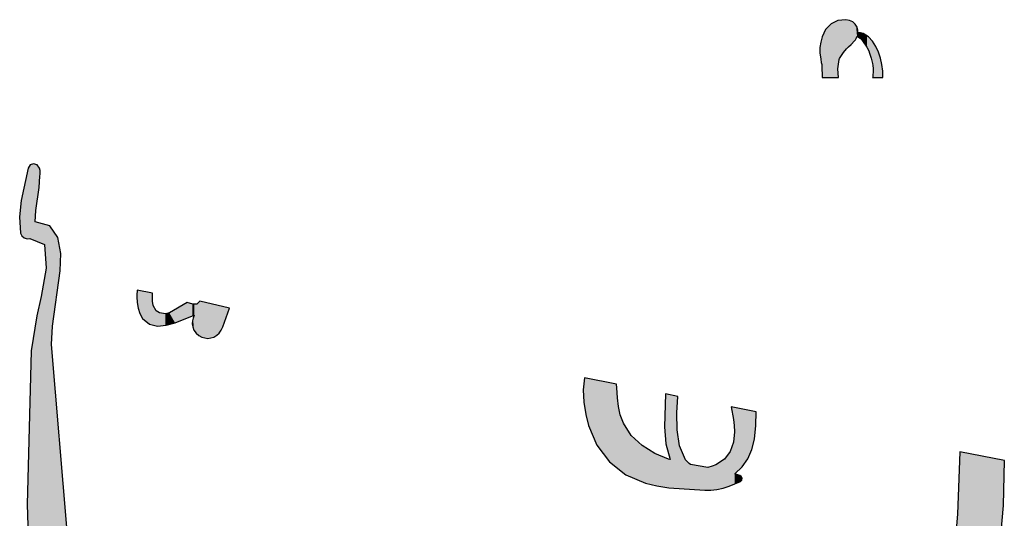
# Model space of a CAD drawing. Extents: x 1.9 to 28.2, y -198.3 to -105.4.
# Tile 12 of 19: x 12.4 to 22.4, y -141 to -135.9. Entities that reach past the tile are written whole.
import ezdxf

# ---------------------------------------------------------------- set-up
doc = ezdxf.new("R2010")
doc.units = 0
doc.layers.add('LAYER_3', color=7, linetype='CONTINUOUS')

# ---------------------------------------------------------------- blocks, each defined once
blk = doc.blocks.new('*U16')
at = {"layer": 'LAYER_3', "color": 112}
for points in [[(12.485, -138.163), (12.465, -137.446), (12.485, -137.415)], [(12.486, -138.163), (12.485, -137.415), (12.486, -137.413)], [(12.485, -138.163), (12.485, -137.415), (12.486, -138.163)], [(12.497, -138.168), (12.486, -137.413), (12.497, -137.41)], [(12.486, -138.163), (12.486, -137.413), (12.497, -138.168)], [(12.522, -138.178), (12.497, -137.41), (12.522, -137.403)], [(12.497, -138.168), (12.497, -137.41), (12.522, -138.178)], [(12.522, -138.178), (12.522, -137.403), (12.539, -138.185)], [(12.539, -138.185), (12.522, -137.403), (12.539, -137.408)], [(12.539, -137.995), (12.539, -137.408), (12.545, -137.877)], [(12.545, -137.877), (12.539, -137.408), (12.545, -137.41)], [(12.545, -137.877), (12.545, -137.41), (12.553, -137.824)], [(12.553, -137.824), (12.545, -137.41), (12.553, -137.413)], [(12.553, -137.824), (12.553, -137.413), (12.558, -137.786)], [(12.558, -137.786), (12.553, -137.413), (12.558, -137.415)], [(12.558, -137.786), (12.558, -137.415), (12.559, -137.784)], [(12.559, -137.784), (12.558, -137.415), (12.559, -137.415)], [(12.559, -137.784), (12.559, -137.415), (12.578, -137.645)], [(12.578, -137.645), (12.559, -137.415), (12.578, -137.442)], [(12.455, -138.165), (12.425, -137.639), (12.455, -137.493)], [(12.457, -138.164), (12.455, -137.493), (12.457, -137.482)], [(12.455, -138.165), (12.455, -137.493), (12.457, -138.164)], [(12.465, -138.164), (12.457, -137.482), (12.465, -137.446)], [(12.457, -138.164), (12.457, -137.482), (12.465, -138.164)], [(12.465, -138.164), (12.465, -137.446), (12.485, -138.163)], [(12.578, -137.645), (12.578, -137.442), (12.581, -137.588)], [(12.581, -137.588), (12.578, -137.442), (12.581, -137.446)], [(12.581, -137.588), (12.581, -137.446), (12.585, -137.529)], [(12.585, -137.529), (12.581, -137.446), (12.585, -137.46)], [(12.585, -137.529), (12.585, -137.46), (12.587, -137.515)], [(12.587, -137.515), (12.585, -137.46), (12.587, -137.47)], [(12.587, -137.515), (12.587, -137.47), (12.588, -137.51)], [(12.588, -137.51), (12.587, -137.47), (12.588, -137.479)], [(12.588, -137.51), (12.588, -137.479), (12.588, -137.505)], [(12.588, -137.505), (12.588, -137.479), (12.588, -137.482)], [(12.588, -137.505), (12.588, -137.482), (12.589, -137.49)], [(12.425, -138.155), (12.401, -137.757), (12.425, -137.639)], [(12.425, -138.155), (12.425, -137.639), (12.455, -138.165)], [(12.397, -138.127), (12.388, -137.862), (12.397, -137.775)], [(12.401, -138.135), (12.397, -137.775), (12.401, -137.757)], [(12.397, -138.127), (12.397, -137.775), (12.401, -138.135)], [(12.401, -138.135), (12.401, -137.757), (12.425, -138.155)], [(12.388, -138.108), (12.38, -137.942), (12.388, -137.862)], [(12.388, -138.108), (12.388, -137.862), (12.397, -138.127)], [(12.539, -138.185), (12.539, -137.995), (12.545, -138.188)], [(12.545, -138.188), (12.539, -137.995), (12.545, -137.996)], [(12.545, -138.188), (12.545, -137.996), (12.553, -138.191)], [(12.553, -138.191), (12.545, -137.996), (12.553, -137.998)], [(12.553, -138.191), (12.553, -137.998), (12.558, -138.193)], [(12.558, -138.193), (12.553, -137.998), (12.558, -138)], [(12.558, -138.193), (12.558, -138), (12.559, -138.194)], [(12.559, -138.194), (12.558, -138), (12.559, -138)], [(12.559, -138.194), (12.559, -138), (12.578, -138.202)], [(12.578, -138.202), (12.559, -138), (12.578, -138.005)], [(12.578, -138.202), (12.578, -138.005), (12.581, -138.203)], [(12.581, -138.203), (12.578, -138.005), (12.581, -138.006)], [(12.581, -138.203), (12.581, -138.006), (12.585, -138.204)], [(12.585, -138.204), (12.581, -138.006), (12.585, -138.007)], [(12.585, -138.204), (12.585, -138.007), (12.587, -138.205)], [(12.587, -138.205), (12.585, -138.007), (12.587, -138.007)], [(12.587, -138.205), (12.587, -138.007), (12.588, -138.206)], [(12.588, -138.206), (12.587, -138.007), (12.588, -138.008)], [(12.588, -138.206), (12.588, -138.008), (12.588, -138.206)], [(12.588, -138.206), (12.588, -138.008), (12.588, -138.008)], [(12.588, -138.206), (12.588, -138.008), (12.589, -138.206)], [(12.589, -138.206), (12.588, -138.008), (12.589, -138.008)], [(12.589, -138.206), (12.589, -138.008), (12.6, -138.211)], [(12.6, -138.211), (12.589, -138.008), (12.6, -138.011)], [(12.6, -138.211), (12.6, -138.011), (12.632, -138.224)], [(12.632, -138.224), (12.6, -138.011), (12.632, -138.019)], [(12.632, -138.224), (12.632, -138.019), (12.648, -138.465)], [(12.648, -138.465), (12.632, -138.019), (12.648, -138.024)], [(12.648, -144.243), (12.648, -138.024), (12.657, -144.251)], [(12.657, -144.251), (12.648, -138.024), (12.657, -138.026)], [(12.657, -144.251), (12.657, -138.026), (12.687, -144.259)], [(12.687, -144.259), (12.657, -138.026), (12.687, -138.034)], [(12.687, -144.259), (12.687, -138.034), (12.705, -144.264)], [(12.705, -144.264), (12.687, -138.034), (12.705, -138.061)], [(12.705, -139.242), (12.705, -138.061), (12.714, -139.055)], [(12.714, -139.055), (12.705, -138.061), (12.714, -138.074)], [(12.714, -139.055), (12.714, -138.074), (12.75, -138.798)], [(12.75, -138.798), (12.714, -138.074), (12.75, -138.126)], [(12.75, -138.798), (12.75, -138.126), (12.768, -138.67)], [(12.768, -138.67), (12.75, -138.126), (12.768, -138.152)], [(12.768, -138.67), (12.768, -138.152), (12.793, -138.491)], [(12.793, -138.491), (12.768, -138.152), (12.793, -138.287)], [(12.793, -138.491), (12.793, -138.287), (12.799, -138.315)], [(12.648, -144.243), (12.632, -138.562), (12.648, -138.465)], [(12.632, -144.228), (12.6, -138.752), (12.632, -138.562)], [(12.632, -144.228), (12.632, -138.562), (12.648, -144.243)], [(12.585, -144.175), (12.581, -138.83), (12.585, -138.816)], [(12.587, -144.183), (12.585, -138.816), (12.587, -138.807)], [(12.585, -144.175), (12.585, -138.816), (12.587, -144.183)], [(12.588, -144.186), (12.587, -138.807), (12.588, -138.804)], [(12.587, -144.183), (12.587, -138.807), (12.588, -144.186)], [(12.589, -144.187), (12.588, -138.803), (12.589, -138.8)], [(12.588, -144.187), (12.588, -138.804), (12.588, -138.803)], [(12.588, -144.187), (12.588, -138.803), (12.589, -144.187)], [(12.588, -144.186), (12.588, -138.804), (12.588, -144.187)], [(12.6, -144.198), (12.589, -138.8), (12.6, -138.752)], [(12.589, -144.187), (12.589, -138.8), (12.6, -144.198)], [(12.6, -144.198), (12.6, -138.752), (12.632, -144.228)], [(12.578, -144.154), (12.559, -138.925), (12.578, -138.842)], [(12.581, -144.164), (12.578, -138.842), (12.581, -138.83)], [(12.578, -144.154), (12.578, -138.842), (12.581, -144.164)], [(12.581, -144.164), (12.581, -138.83), (12.585, -144.175)], [(12.545, -143.661), (12.539, -139.04), (12.545, -138.998)], [(12.553, -143.901), (12.545, -138.998), (12.553, -138.95)], [(12.545, -143.661), (12.545, -138.998), (12.553, -143.901)], [(12.558, -144.071), (12.553, -138.95), (12.558, -138.927)], [(12.553, -143.901), (12.553, -138.95), (12.558, -144.071)], [(12.559, -144.084), (12.558, -138.927), (12.559, -138.925)], [(12.558, -144.071), (12.558, -138.927), (12.559, -144.084)], [(12.559, -144.084), (12.559, -138.925), (12.578, -144.154)], [(12.539, -143.456), (12.522, -139.148), (12.539, -139.04)], [(12.539, -143.456), (12.539, -139.04), (12.545, -143.661)], [(12.522, -142.918), (12.497, -139.306), (12.522, -139.148)], [(12.522, -142.918), (12.522, -139.148), (12.539, -143.456)], [(12.497, -142.137), (12.486, -139.742), (12.497, -139.306)], [(12.497, -142.137), (12.497, -139.306), (12.522, -142.918)], [(12.705, -144.264), (12.705, -139.242), (12.714, -144.266)], [(12.714, -144.266), (12.705, -139.242), (12.714, -139.346)], [(12.714, -144.266), (12.714, -139.346), (12.75, -144.275)], [(12.75, -144.275), (12.714, -139.346), (12.75, -139.777)], [(12.485, -141.743), (12.465, -140.579), (12.485, -139.791)], [(12.486, -141.783), (12.485, -139.791), (12.486, -139.742)], [(12.485, -141.743), (12.485, -139.791), (12.486, -141.783)], [(12.486, -141.783), (12.486, -139.742), (12.497, -142.137)], [(12.75, -144.275), (12.75, -139.777), (12.768, -144.271)], [(12.768, -144.271), (12.75, -139.777), (12.768, -139.991)], [(12.768, -144.271), (12.768, -139.991), (12.793, -144.266)], [(12.793, -144.266), (12.768, -139.991), (12.793, -140.292)], [(12.793, -144.266), (12.793, -140.292), (12.799, -144.265)], [(12.799, -144.265), (12.793, -140.292), (12.799, -140.356)], [(12.799, -144.265), (12.799, -140.356), (12.802, -144.264)], [(12.802, -144.264), (12.799, -140.356), (12.802, -140.401)], [(12.802, -144.264), (12.802, -140.401), (12.805, -144.264)], [(12.805, -144.264), (12.802, -140.401), (12.805, -140.433)], [(21.944, -142.004), (21.92, -140.967), (21.944, -140.333)], [(21.944, -142.004), (21.944, -140.333), (22.126, -141.858)], [(22.126, -141.858), (21.944, -140.333), (22.126, -140.369)], [(22.126, -141.858), (22.126, -140.369), (22.267, -141.63)], [(22.267, -141.63), (22.126, -140.369), (22.267, -140.396)], [(22.267, -141.63), (22.267, -140.396), (22.346, -141.336)], [(22.346, -141.336), (22.267, -140.396), (22.346, -140.412)], [(22.346, -141.336), (22.346, -140.412), (22.389, -140.88)], [(22.389, -140.88), (22.346, -140.412), (22.389, -140.42)], [(22.389, -140.88), (22.389, -140.42), (22.397, -140.422)], [(12.805, -144.264), (12.805, -140.433), (12.815, -144.262)], [(12.815, -144.262), (12.805, -140.433), (12.815, -140.553)], [(12.465, -141.103), (12.457, -140.868), (12.465, -140.579)], [(12.465, -141.103), (12.465, -140.579), (12.485, -141.743)], [(12.815, -144.262), (12.815, -140.553), (12.831, -144.259)], [(12.831, -144.259), (12.815, -140.553), (12.831, -140.736)], [(12.831, -144.259), (12.831, -140.736), (12.849, -144.255)], [(12.849, -144.255), (12.831, -140.736), (12.849, -140.96)], [(12.849, -144.527), (12.849, -140.96), (12.858, -144.553)], [(12.858, -144.553), (12.849, -140.96), (12.858, -141.068)], [(21.918, -142.026), (21.906, -141.128), (21.918, -140.992)], [(21.92, -142.024), (21.918, -140.992), (21.92, -140.967)], [(21.918, -142.026), (21.918, -140.992), (21.92, -142.024)], [(21.92, -142.024), (21.92, -140.967), (21.944, -142.004)], [(12.858, -144.553), (12.858, -141.068), (12.986, -144.696)], [(12.986, -144.696), (12.858, -141.068), (12.986, -142.593)], [(21.906, -142.031), (21.881, -141.304), (21.906, -141.128)], [(21.906, -142.031), (21.906, -141.128), (21.918, -142.026)], [(21.881, -142.041), (21.827, -141.467), (21.881, -141.304)], [(21.881, -142.041), (21.881, -141.304), (21.906, -142.031)], [(15.429, -146.066), (15.372, -141.562), (15.429, -141.509)], [(15.429, -146.066), (15.429, -141.509), (15.436, -146.065)], [(15.436, -146.065), (15.429, -141.509), (15.436, -141.509)], [(15.505, -146.032), (15.436, -141.509), (15.505, -141.5)], [(15.436, -146.065), (15.436, -141.509), (15.505, -146.032)], [(15.559, -145.99), (15.505, -141.5), (15.559, -141.494)], [(15.505, -146.032), (15.505, -141.5), (15.559, -145.99)], [(15.559, -145.99), (15.559, -141.494), (15.562, -145.987)], [(15.562, -145.987), (15.559, -141.494), (15.562, -141.498)], [(15.562, -145.987), (15.562, -141.498), (15.608, -145.932)], [(15.608, -145.932), (15.562, -141.498), (15.608, -141.54)], [(21.827, -142.063), (21.724, -141.59), (21.827, -141.467)], [(21.827, -142.063), (21.827, -141.467), (21.881, -142.041)], [(15.322, -142.01), (15.312, -141.673), (15.322, -141.622)], [(15.326, -142.045), (15.322, -141.622), (15.326, -141.605)], [(15.322, -142.01), (15.322, -141.622), (15.326, -142.045)], [(15.346, -142.256), (15.326, -141.605), (15.346, -141.586)], [(15.326, -142.045), (15.326, -141.605), (15.346, -142.256)], [(15.352, -144.761), (15.346, -141.586), (15.352, -141.581)], [(15.346, -144.648), (15.346, -141.586), (15.352, -144.761)], [(15.363, -144.968), (15.352, -141.581), (15.363, -141.571)], [(15.352, -144.761), (15.352, -141.581), (15.363, -144.968)], [(15.372, -145.14), (15.363, -141.571), (15.372, -141.562)], [(15.363, -144.968), (15.363, -141.571), (15.372, -145.14)], [(15.372, -146.078), (15.372, -141.562), (15.429, -146.066)], [(15.608, -145.932), (15.608, -141.54), (15.64, -145.95)], [(15.64, -145.95), (15.608, -141.54), (15.64, -141.569)], [(15.64, -145.95), (15.64, -141.569), (15.665, -145.957)], [(15.665, -145.957), (15.64, -141.569), (15.665, -141.593)], [(15.665, -145.957), (15.665, -141.593), (15.674, -145.959)], [(15.674, -145.959), (15.665, -141.593), (15.674, -141.624)], [(15.674, -145.959), (15.674, -141.624), (15.71, -145.956)], [(15.71, -145.956), (15.674, -141.624), (15.71, -141.748)], [(21.724, -142.105), (21.637, -141.636), (21.724, -141.59)], [(21.724, -142.105), (21.724, -141.59), (21.827, -142.063)], [(15.312, -141.904), (15.297, -141.748), (15.312, -141.673)], [(15.312, -141.904), (15.312, -141.673), (15.322, -142.01)], [(21.464, -142.192), (21.188, -141.766), (21.464, -141.697)], [(21.602, -142.151), (21.464, -141.697), (21.602, -141.654)], [(21.464, -142.192), (21.464, -141.697), (21.602, -142.151)], [(21.637, -142.141), (21.602, -141.654), (21.637, -141.636)], [(21.602, -142.151), (21.602, -141.654), (21.637, -142.141)], [(21.637, -142.141), (21.637, -141.636), (21.724, -142.105)], [(15.71, -145.956), (15.71, -141.748), (15.717, -145.952)], [(15.717, -145.952), (15.71, -141.748), (15.717, -141.771)], [(15.717, -145.63), (15.717, -141.771), (15.744, -145.469)], [(15.744, -145.469), (15.717, -141.771), (15.744, -141.865)], [(21.022, -142.338), (21.003, -141.831), (21.022, -141.824)], [(21.172, -142.277), (21.022, -141.824), (21.172, -141.771)], [(21.022, -142.338), (21.022, -141.824), (21.172, -142.277)], [(21.188, -142.273), (21.172, -141.771), (21.188, -141.766)], [(21.172, -142.277), (21.172, -141.771), (21.188, -142.273)], [(21.188, -142.273), (21.188, -141.766), (21.464, -142.192)], [(15.744, -145.469), (15.744, -141.865), (15.745, -145.45)], [(15.745, -145.45), (15.744, -141.865), (15.745, -141.87)], [(15.745, -145.45), (15.745, -141.87), (15.754, -145.345)], [(15.754, -145.345), (15.745, -141.87), (15.754, -141.902)], [(15.754, -143.673), (15.754, -141.902), (15.782, -143.288)], [(15.782, -143.288), (15.754, -141.902), (15.782, -141.998)], [(20.823, -142.443), (20.66, -141.995), (20.823, -141.908)], [(21.003, -142.348), (20.823, -141.908), (21.003, -141.831)], [(20.823, -142.443), (20.823, -141.908), (21.003, -142.348)], [(21.003, -142.348), (21.003, -141.831), (21.022, -142.338)], [(15.782, -143.288), (15.782, -141.998), (15.809, -142.924)], [(15.809, -142.924), (15.782, -141.998), (15.809, -142.09)], [(20.66, -142.529), (20.477, -142.091), (20.66, -141.995)], [(20.66, -142.529), (20.66, -141.995), (20.823, -142.443)], [(15.809, -142.924), (15.809, -142.09), (15.831, -142.619)], [(20.477, -142.651), (20.14, -142.298), (20.477, -142.091)], [(20.477, -142.651), (20.477, -142.091), (20.66, -142.529)], [(15.346, -144.648), (15.326, -143.307), (15.346, -142.256)], [(20.14, -142.874), (19.981, -142.408), (20.14, -142.298)], [(20.14, -142.874), (20.14, -142.298), (20.477, -142.651)], [(19.981, -142.979), (19.811, -142.525), (19.981, -142.408)], [(19.981, -142.979), (19.981, -142.408), (20.14, -142.874)], [(19.811, -143.115), (19.664, -142.641), (19.811, -142.525)], [(19.811, -143.115), (19.811, -142.525), (19.981, -142.979)], [(12.986, -144.696), (12.986, -142.593), (12.99, -144.698)], [(12.99, -144.698), (12.986, -142.593), (12.99, -142.636)], [(12.99, -143.82), (12.99, -142.636), (13.019, -143.433)], [(13.019, -143.433), (12.99, -142.636), (13.019, -142.984)], [(19.664, -143.232), (19.499, -142.772), (19.664, -142.641)], [(19.664, -143.232), (19.664, -142.641), (19.811, -143.115)], [(19.499, -143.391), (19.245, -143.009), (19.499, -142.772)], [(19.499, -143.391), (19.499, -142.772), (19.664, -143.232)], [(13.019, -143.433), (13.019, -142.984), (13.024, -143.041)], [(19.245, -143.635), (19.21, -143.041), (19.245, -143.009)], [(19.245, -143.635), (19.245, -143.009), (19.499, -143.391)], [(19.21, -143.664), (18.717, -143.605), (19.21, -143.041)], [(19.21, -143.664), (19.21, -143.041), (19.245, -143.635)], [(15.326, -144.267), (15.322, -143.482), (15.326, -143.307)], [(15.326, -144.267), (15.326, -143.307), (15.346, -144.648)], [(15.322, -144.203), (15.312, -144.012), (15.322, -143.482)], [(15.322, -144.203), (15.322, -143.482), (15.326, -144.267)], [(18.717, -144.074), (18.587, -143.752), (18.717, -143.605)], [(18.717, -144.074), (18.717, -143.605), (19.21, -143.664)], [(15.754, -145.345), (15.754, -143.673), (15.782, -145.021)], [(12.99, -144.698), (12.99, -143.82), (13.019, -144.72)], [(13.019, -144.72), (12.99, -143.82), (13.019, -143.831)], [(13.019, -144.72), (13.019, -143.831), (13.024, -144.724)], [(13.024, -144.724), (13.019, -143.831), (13.024, -143.833)], [(18.581, -144.164), (18.466, -143.877), (18.581, -143.759)], [(18.587, -144.16), (18.581, -143.759), (18.587, -143.752)], [(18.581, -144.164), (18.581, -143.759), (18.587, -144.16)], [(18.587, -144.16), (18.587, -143.752), (18.717, -144.074)], [(13.024, -144.724), (13.024, -143.833), (13.087, -144.772)], [(13.087, -144.772), (13.024, -143.833), (13.087, -143.858)], [(13.087, -144.772), (13.087, -143.858), (13.144, -144.815)], [(13.144, -144.815), (13.087, -143.858), (13.144, -143.91)], [(13.144, -144.815), (13.144, -143.91), (13.167, -144.831)], [(13.167, -144.831), (13.144, -143.91), (13.167, -143.931)], [(13.167, -144.831), (13.167, -143.931), (13.226, -144.869)], [(13.226, -144.869), (13.167, -143.931), (13.226, -144.04)], [(18.46, -144.22), (18.348, -143.96), (18.46, -143.881)], [(18.466, -144.218), (18.46, -143.881), (18.466, -143.877)], [(18.46, -144.22), (18.46, -143.881), (18.466, -144.218)], [(18.466, -144.218), (18.466, -143.877), (18.581, -144.164)], [(18.327, -144.244), (18.104, -144.039), (18.327, -143.974)], [(18.348, -144.243), (18.327, -143.974), (18.348, -143.96)], [(18.327, -144.244), (18.327, -143.974), (18.348, -144.243)], [(18.348, -144.243), (18.348, -143.96), (18.46, -144.22)], [(13.226, -144.869), (13.226, -144.04), (13.237, -144.877)], [(13.237, -144.877), (13.226, -144.04), (13.237, -144.087)], [(13.237, -144.382), (13.237, -144.087), (13.245, -144.354)], [(13.245, -144.354), (13.237, -144.087), (13.245, -144.119)], [(13.245, -144.354), (13.245, -144.119), (13.252, -144.329)], [(13.252, -144.329), (13.245, -144.119), (13.252, -144.149)], [(17.823, -144.381), (17.767, -144.157), (17.823, -144.121)], [(17.934, -144.314), (17.823, -144.121), (17.934, -144.089)], [(17.823, -144.381), (17.823, -144.121), (17.934, -144.314)], [(18.104, -144.26), (17.934, -144.089), (18.104, -144.039)], [(17.934, -144.314), (17.934, -144.089), (18.104, -144.26)], [(18.104, -144.26), (18.104, -144.039), (18.327, -144.244)], [(13.252, -144.329), (13.252, -144.149), (13.26, -144.275)], [(13.26, -144.275), (13.252, -144.149), (13.26, -144.183)], [(13.26, -144.275), (13.26, -144.183), (13.262, -144.225)], [(17.767, -144.415), (17.513, -144.319), (17.767, -144.157)], [(17.767, -144.415), (17.767, -144.157), (17.823, -144.381)], [(12.815, -144.428), (12.805, -144.349), (12.815, -144.314)], [(12.831, -144.472), (12.815, -144.314), (12.831, -144.284)], [(12.815, -144.428), (12.815, -144.314), (12.831, -144.472)], [(12.849, -144.527), (12.831, -144.284), (12.849, -144.255)], [(12.831, -144.472), (12.831, -144.284), (12.849, -144.527)], [(17.513, -144.606), (17.218, -144.554), (17.513, -144.319)], [(17.513, -144.606), (17.513, -144.319), (17.767, -144.415)], [(12.805, -144.398), (12.802, -144.39), (12.805, -144.349)], [(12.805, -144.398), (12.805, -144.349), (12.815, -144.428)], [(13.237, -144.877), (13.237, -144.382), (13.245, -144.882)], [(13.245, -144.882), (13.237, -144.382), (13.245, -144.39)], [(13.245, -144.882), (13.245, -144.39), (13.252, -144.886)], [(13.252, -144.886), (13.245, -144.39), (13.252, -144.395)], [(13.252, -144.886), (13.252, -144.395), (13.26, -144.891)], [(13.26, -144.891), (13.252, -144.395), (13.26, -144.402)], [(13.26, -144.891), (13.26, -144.402), (13.262, -144.893)], [(13.262, -144.893), (13.26, -144.402), (13.262, -144.403)], [(13.262, -144.893), (13.262, -144.403), (13.269, -144.897)], [(13.269, -144.897), (13.262, -144.403), (13.269, -144.408)], [(13.269, -144.897), (13.269, -144.408), (13.337, -144.942)], [(13.337, -144.942), (13.269, -144.408), (13.337, -144.472)], [(13.337, -144.942), (13.337, -144.472), (13.817, -145.256)], [(13.817, -145.256), (13.337, -144.472), (13.817, -144.791)], [(17.218, -144.828), (16.923, -144.763), (17.218, -144.554)], [(17.218, -144.828), (17.218, -144.554), (17.513, -144.606)], [(13.817, -145.256), (13.817, -144.791), (14.137, -145.519)], [(14.137, -145.519), (13.817, -144.791), (14.137, -145.004)], [(16.923, -145.051), (16.608, -144.961), (16.923, -144.763)], [(16.923, -145.051), (16.923, -144.763), (17.218, -144.828)], [(14.137, -145.519), (14.137, -145.004), (14.463, -145.757)], [(14.463, -145.757), (14.137, -145.004), (14.463, -145.22)], [(16.608, -145.288), (15.831, -145.544), (16.608, -144.961)], [(16.608, -145.288), (16.608, -144.961), (16.923, -145.051)], [(14.463, -145.757), (14.463, -145.22), (14.541, -145.804)], [(14.541, -145.804), (14.463, -145.22), (14.541, -145.272)], [(15.372, -146.078), (15.363, -145.369), (15.372, -145.14)], [(14.541, -145.804), (14.541, -145.272), (14.635, -145.861)], [(14.635, -145.861), (14.541, -145.272), (14.635, -145.326)], [(14.635, -145.861), (14.635, -145.326), (14.785, -145.94)], [(14.785, -145.94), (14.635, -145.326), (14.785, -145.411)], [(15.831, -145.873), (15.831, -145.544), (16.608, -145.288)], [(14.785, -145.94), (14.785, -145.411), (14.8, -145.948)], [(14.8, -145.948), (14.785, -145.411), (14.8, -145.418)], [(14.8, -145.948), (14.8, -145.418), (14.913, -145.996)], [(14.913, -145.996), (14.8, -145.418), (14.913, -145.471)], [(15.352, -146.082), (15.346, -145.457), (15.352, -145.426)], [(15.363, -146.08), (15.352, -145.426), (15.363, -145.369)], [(15.352, -146.082), (15.352, -145.426), (15.363, -146.08)], [(15.363, -146.08), (15.363, -145.369), (15.372, -146.078)], [(14.913, -145.996), (14.913, -145.471), (14.979, -146.025)], [(14.979, -146.025), (14.913, -145.471), (14.979, -145.496)], [(14.979, -146.025), (14.979, -145.496), (15.044, -146.042)], [(15.044, -146.042), (14.979, -145.496), (15.044, -145.52)], [(15.044, -146.042), (15.044, -145.52), (15.113, -146.061)], [(15.113, -146.061), (15.044, -145.52), (15.113, -145.54)], [(15.346, -146.082), (15.326, -145.562), (15.346, -145.457)], [(15.346, -146.082), (15.346, -145.457), (15.352, -146.082)], [(15.113, -146.061), (15.113, -145.54), (15.166, -146.075)], [(15.166, -146.075), (15.113, -145.54), (15.166, -145.55)], [(15.166, -146.075), (15.166, -145.55), (15.297, -146.08)], [(15.297, -146.08), (15.166, -145.55), (15.297, -145.575)], [(15.297, -146.08), (15.297, -145.575), (15.312, -146.081)], [(15.312, -146.081), (15.297, -145.575), (15.312, -145.577)], [(15.312, -146.081), (15.312, -145.577), (15.322, -146.081)], [(15.322, -146.081), (15.312, -145.577), (15.322, -145.579)], [(15.326, -146.081), (15.322, -145.579), (15.326, -145.562)], [(15.322, -146.081), (15.322, -145.579), (15.326, -146.081)], [(15.326, -146.081), (15.326, -145.562), (15.346, -146.082)], [(15.744, -145.938), (15.717, -145.63), (15.744, -145.609)], [(15.717, -145.952), (15.717, -145.63), (15.744, -145.938)], [(15.745, -145.937), (15.744, -145.609), (15.745, -145.608)], [(15.744, -145.938), (15.744, -145.609), (15.745, -145.937)], [(15.754, -145.931), (15.745, -145.608), (15.754, -145.601)], [(15.745, -145.937), (15.745, -145.608), (15.754, -145.931)], [(15.782, -145.91), (15.754, -145.601), (15.782, -145.58)], [(15.754, -145.931), (15.754, -145.601), (15.782, -145.91)], [(15.809, -145.89), (15.782, -145.58), (15.809, -145.56)], [(15.782, -145.91), (15.782, -145.58), (15.809, -145.89)], [(15.831, -145.873), (15.809, -145.56), (15.831, -145.544)], [(15.809, -145.89), (15.809, -145.56), (15.831, -145.873)]]:
    blk.add_solid(points, dxfattribs=at)
blk = doc.blocks.new('*U17')
at = {"layer": 'LAYER_3', "color": 112}
for points in [[(20.634, -136.525), (20.579, -136.037), (20.634, -135.98)], [(20.703, -136.525), (20.634, -135.98), (20.703, -135.946)], [(20.634, -136.525), (20.634, -135.98), (20.703, -136.525)], [(20.704, -136.426), (20.703, -135.946), (20.704, -135.945)], [(20.703, -136.436), (20.703, -135.946), (20.704, -136.426)], [(20.709, -136.395), (20.704, -135.945), (20.709, -135.944)], [(20.704, -136.426), (20.704, -135.945), (20.709, -136.395)], [(20.709, -136.395), (20.709, -135.944), (20.717, -136.342)], [(20.717, -136.342), (20.709, -135.944), (20.717, -135.944)], [(20.721, -136.331), (20.717, -135.944), (20.721, -135.943)], [(20.717, -136.342), (20.717, -135.944), (20.721, -136.331)], [(20.721, -136.331), (20.721, -135.943), (20.726, -136.323)], [(20.726, -136.323), (20.721, -135.943), (20.726, -135.943)], [(20.759, -136.27), (20.726, -135.943), (20.759, -135.939)], [(20.726, -136.323), (20.726, -135.943), (20.726, -136.322)], [(20.726, -136.322), (20.726, -135.943), (20.726, -135.943)], [(20.726, -136.322), (20.726, -135.943), (20.726, -136.322)], [(20.726, -136.322), (20.726, -135.943), (20.726, -135.943)], [(20.726, -136.322), (20.726, -135.943), (20.726, -136.322)], [(20.726, -136.322), (20.726, -135.943), (20.726, -135.943)], [(20.726, -136.322), (20.726, -135.943), (20.759, -136.27)], [(20.785, -136.239), (20.759, -135.939), (20.785, -135.937)], [(20.759, -136.27), (20.759, -135.939), (20.785, -136.239)], [(20.785, -136.239), (20.785, -135.937), (20.79, -136.233)], [(20.79, -136.233), (20.785, -135.937), (20.79, -135.938)], [(20.79, -136.233), (20.79, -135.938), (20.813, -136.212)], [(20.813, -136.212), (20.79, -135.938), (20.813, -135.942)], [(20.813, -136.212), (20.813, -135.942), (20.822, -136.204)], [(20.822, -136.204), (20.813, -135.942), (20.822, -135.944)], [(20.822, -136.204), (20.822, -135.944), (20.839, -136.191)], [(20.839, -136.191), (20.822, -135.944), (20.839, -135.952)], [(20.839, -136.191), (20.839, -135.952), (20.854, -136.174)], [(20.854, -136.174), (20.839, -135.952), (20.854, -135.959)], [(20.854, -136.174), (20.854, -135.959), (20.874, -136.151)], [(20.874, -136.151), (20.854, -135.959), (20.874, -135.976)], [(20.874, -136.151), (20.874, -135.976), (20.881, -136.143)], [(20.881, -136.143), (20.874, -135.976), (20.881, -135.982)], [(20.881, -136.143), (20.881, -135.982), (20.882, -136.141)], [(20.882, -136.141), (20.881, -135.982), (20.882, -135.985)], [(20.882, -136.141), (20.882, -135.985), (20.888, -136.129)], [(20.888, -136.129), (20.882, -135.985), (20.888, -135.995)], [(20.888, -136.129), (20.888, -135.995), (20.898, -136.105)], [(20.898, -136.105), (20.888, -135.995), (20.898, -136.01)], [(20.898, -136.105), (20.898, -136.01), (20.9, -136.107)], [(20.9, -136.107), (20.898, -136.01), (20.9, -136.014)], [(20.9, -136.107), (20.9, -136.014), (20.904, -136.109)], [(20.904, -136.109), (20.9, -136.014), (20.904, -136.027)], [(20.544, -136.493), (20.539, -136.127), (20.544, -136.11)], [(20.545, -136.525), (20.544, -136.11), (20.545, -136.107)], [(20.544, -136.493), (20.544, -136.11), (20.545, -136.525)], [(20.579, -136.525), (20.545, -136.107), (20.579, -136.037)], [(20.545, -136.525), (20.545, -136.107), (20.579, -136.525)], [(20.579, -136.525), (20.579, -136.037), (20.634, -136.525)], [(20.904, -136.109), (20.904, -136.027), (20.906, -136.109)], [(20.906, -136.109), (20.904, -136.027), (20.906, -136.039)], [(20.906, -136.067), (20.906, -136.039), (20.906, -136.04)], [(20.906, -136.109), (20.906, -136.067), (20.906, -136.109)], [(20.906, -136.109), (20.906, -136.067), (20.906, -136.067)], [(20.906, -136.109), (20.906, -136.067), (20.914, -136.114)], [(20.914, -136.114), (20.906, -136.067), (20.914, -136.068)], [(20.914, -136.114), (20.914, -136.068), (20.929, -136.124)], [(20.929, -136.124), (20.914, -136.068), (20.929, -136.07)], [(20.929, -136.124), (20.929, -136.07), (20.934, -136.129)], [(20.934, -136.129), (20.929, -136.07), (20.934, -136.07)], [(20.934, -136.129), (20.934, -136.07), (20.943, -136.137)], [(20.943, -136.137), (20.934, -136.07), (20.943, -136.073)], [(20.943, -136.137), (20.943, -136.073), (20.955, -136.151)], [(20.955, -136.151), (20.943, -136.073), (20.955, -136.077)], [(20.955, -136.151), (20.955, -136.077), (20.962, -136.162)], [(20.962, -136.162), (20.955, -136.077), (20.962, -136.079)], [(20.962, -136.162), (20.962, -136.079), (20.989, -136.203)], [(20.989, -136.203), (20.962, -136.079), (20.989, -136.093)], [(20.989, -136.203), (20.989, -136.093), (20.999, -136.218)], [(20.999, -136.218), (20.989, -136.093), (20.999, -136.099)], [(20.999, -136.218), (20.999, -136.099), (21.014, -136.249)], [(21.014, -136.249), (20.999, -136.099), (21.014, -136.11)], [(21.014, -136.249), (21.014, -136.11), (21.017, -136.253)], [(21.017, -136.253), (21.014, -136.11), (21.017, -136.112)], [(21.017, -136.253), (21.017, -136.112), (21.026, -136.276)], [(21.026, -136.276), (21.017, -136.112), (21.026, -136.122)], [(20.521, -136.285), (20.52, -136.276), (20.521, -136.219)], [(20.529, -136.334), (20.521, -136.219), (20.529, -136.171)], [(20.521, -136.285), (20.521, -136.219), (20.529, -136.334)], [(20.53, -136.342), (20.529, -136.171), (20.53, -136.164)], [(20.529, -136.334), (20.529, -136.171), (20.53, -136.342)], [(20.533, -136.364), (20.53, -136.163), (20.533, -136.151)], [(20.53, -136.344), (20.53, -136.164), (20.53, -136.163)], [(20.53, -136.344), (20.53, -136.163), (20.533, -136.364)], [(20.53, -136.342), (20.53, -136.164), (20.53, -136.344)], [(20.534, -136.373), (20.533, -136.151), (20.534, -136.149)], [(20.533, -136.364), (20.533, -136.151), (20.534, -136.373)], [(20.539, -136.392), (20.534, -136.149), (20.539, -136.128)], [(20.534, -136.373), (20.534, -136.149), (20.539, -136.392)], [(20.539, -136.406), (20.539, -136.128), (20.539, -136.127)], [(20.539, -136.406), (20.539, -136.127), (20.544, -136.493)], [(20.539, -136.392), (20.539, -136.128), (20.539, -136.406)], [(21.026, -136.276), (21.026, -136.122), (21.043, -136.328)], [(21.043, -136.328), (21.026, -136.122), (21.043, -136.139)], [(21.043, -136.328), (21.043, -136.139), (21.055, -136.384)], [(21.055, -136.384), (21.043, -136.139), (21.055, -136.152)], [(21.055, -136.384), (21.055, -136.152), (21.057, -136.398)], [(21.057, -136.398), (21.055, -136.152), (21.057, -136.155)], [(21.057, -136.398), (21.057, -136.155), (21.057, -136.399)], [(21.057, -136.399), (21.057, -136.155), (21.057, -136.155)], [(21.057, -136.399), (21.057, -136.155), (21.058, -136.404)], [(21.058, -136.404), (21.057, -136.155), (21.058, -136.156)], [(21.058, -136.404), (21.058, -136.156), (21.059, -136.41)], [(21.059, -136.41), (21.058, -136.156), (21.059, -136.157)], [(21.059, -136.41), (21.059, -136.157), (21.059, -136.414)], [(21.059, -136.414), (21.059, -136.157), (21.059, -136.157)], [(21.059, -136.414), (21.059, -136.157), (21.06, -136.423)], [(21.06, -136.423), (21.059, -136.157), (21.06, -136.158)], [(21.06, -136.423), (21.06, -136.158), (21.061, -136.435)], [(21.061, -136.435), (21.06, -136.158), (21.061, -136.16)], [(21.061, -136.435), (21.061, -136.16), (21.062, -136.463)], [(21.062, -136.463), (21.061, -136.16), (21.062, -136.161)], [(21.062, -136.525), (21.062, -136.161), (21.091, -136.525)], [(21.091, -136.525), (21.062, -136.161), (21.091, -136.209)], [(21.091, -136.525), (21.091, -136.209), (21.118, -136.525)], [(21.118, -136.525), (21.091, -136.209), (21.118, -136.268)], [(21.118, -136.525), (21.118, -136.268), (21.137, -136.525)], [(21.137, -136.525), (21.118, -136.268), (21.137, -136.327)], [(21.137, -136.525), (21.137, -136.327), (21.152, -136.525)], [(21.152, -136.525), (21.137, -136.327), (21.152, -136.393)], [(21.152, -136.525), (21.152, -136.393), (21.16, -136.525)], [(21.16, -136.525), (21.152, -136.393), (21.16, -136.455)], [(20.703, -136.525), (20.703, -136.436), (20.704, -136.525)], [(20.704, -136.525), (20.703, -136.436), (20.704, -136.46)], [(20.704, -136.525), (20.704, -136.46), (20.709, -136.525)], [(21.059, -136.525), (21.058, -136.522), (21.059, -136.52)], [(21.06, -136.525), (21.059, -136.513), (21.06, -136.505)], [(21.059, -136.525), (21.059, -136.513), (21.06, -136.525)], [(21.059, -136.525), (21.059, -136.52), (21.059, -136.517)], [(21.059, -136.525), (21.059, -136.52), (21.059, -136.525)], [(21.061, -136.525), (21.06, -136.505), (21.061, -136.483)], [(21.06, -136.525), (21.06, -136.505), (21.061, -136.525)], [(21.062, -136.525), (21.061, -136.483), (21.062, -136.463)], [(21.061, -136.525), (21.061, -136.483), (21.062, -136.525)], [(21.16, -136.525), (21.16, -136.455), (21.161, -136.461)], [(21.058, -136.525), (21.057, -136.525), (21.058, -136.522)], [(21.057, -136.525), (21.057, -136.525), (21.057, -136.525)], [(21.057, -136.525), (21.057, -136.525), (21.058, -136.525)], [(21.058, -136.525), (21.058, -136.522), (21.059, -136.525)]]:
    blk.add_solid(points, dxfattribs=at)
blk = doc.blocks.new('*U18')
at = {"layer": 'LAYER_3', "color": 112}
for points in [[(13.576, -138.814), (13.572, -138.74), (13.576, -138.69)], [(13.577, -138.815), (13.576, -138.69), (13.577, -138.687)], [(13.576, -138.814), (13.576, -138.69), (13.577, -138.815)], [(13.577, -138.815), (13.577, -138.687), (13.586, -138.871)], [(13.586, -138.871), (13.577, -138.687), (13.586, -138.689)], [(13.586, -138.871), (13.586, -138.689), (13.603, -138.926)], [(13.603, -138.926), (13.586, -138.689), (13.603, -138.692)], [(13.603, -138.926), (13.603, -138.692), (13.63, -138.976)], [(13.63, -138.976), (13.603, -138.692), (13.63, -138.697)], [(13.63, -138.976), (13.63, -138.697), (13.7, -139.036)], [(13.7, -139.036), (13.63, -138.697), (13.7, -138.711)], [(13.7, -139.036), (13.7, -138.711), (13.732, -139.043)], [(13.732, -139.043), (13.7, -138.711), (13.732, -138.717)], [(13.732, -138.745), (13.732, -138.717), (13.732, -138.738)], [(13.732, -138.738), (13.732, -138.717), (13.732, -138.717)], [(13.732, -138.738), (13.732, -138.717), (13.733, -138.718)], [(13.572, -138.758), (13.572, -138.757), (13.572, -138.74)], [(13.572, -138.758), (13.572, -138.74), (13.576, -138.814)], [(13.732, -139.043), (13.732, -138.745), (13.732, -139.043)], [(13.732, -139.043), (13.732, -138.745), (13.732, -138.801)], [(13.732, -139.043), (13.732, -138.801), (13.733, -139.044)], [(13.733, -139.044), (13.732, -138.801), (13.733, -138.809)], [(13.733, -139.044), (13.733, -138.809), (13.738, -139.045)], [(13.738, -139.045), (13.733, -138.809), (13.738, -138.845)], [(14.084, -138.971), (13.961, -138.886), (14.084, -138.814)], [(14.084, -138.971), (14.084, -138.814), (14.136, -138.951)], [(14.136, -138.951), (14.084, -138.814), (14.136, -138.829)], [(14.201, -139.149), (14.182, -138.832), (14.201, -138.812)], [(14.212, -139.155), (14.201, -138.812), (14.212, -138.8)], [(14.201, -139.149), (14.201, -138.812), (14.212, -139.155)], [(14.212, -139.155), (14.212, -138.8), (14.232, -139.166)], [(14.232, -139.166), (14.212, -138.8), (14.232, -138.805)], [(14.232, -139.166), (14.232, -138.805), (14.263, -139.175)], [(14.263, -139.175), (14.232, -138.805), (14.263, -138.812)], [(14.263, -139.175), (14.263, -138.812), (14.293, -139.179)], [(14.293, -139.179), (14.263, -138.812), (14.293, -138.819)], [(14.293, -139.179), (14.293, -138.819), (14.324, -139.175)], [(14.324, -139.175), (14.293, -138.819), (14.324, -138.826)], [(13.738, -139.045), (13.738, -138.845), (13.769, -139.052)], [(13.769, -139.052), (13.738, -138.845), (13.769, -138.899)], [(13.769, -139.052), (13.769, -138.899), (13.783, -139.055)], [(13.783, -139.055), (13.769, -138.899), (13.783, -138.907)], [(13.783, -139.055), (13.783, -138.907), (13.802, -139.053)], [(13.802, -139.053), (13.783, -138.907), (13.802, -138.918)], [(13.802, -139.053), (13.802, -138.918), (13.862, -139.047)], [(13.862, -139.047), (13.802, -138.918), (13.862, -138.929)], [(13.903, -139.038), (13.872, -138.927), (13.903, -138.92)], [(13.961, -139.021), (13.903, -138.92), (13.961, -138.886)], [(13.903, -139.038), (13.903, -138.92), (13.961, -139.021)], [(13.961, -139.021), (13.961, -138.886), (14.084, -138.971)], [(14.136, -138.951), (14.136, -138.829), (14.138, -138.95)], [(14.138, -138.95), (14.136, -138.829), (14.138, -138.83)], [(14.138, -138.95), (14.138, -138.83), (14.14, -138.949)], [(14.14, -138.949), (14.138, -138.83), (14.14, -138.83)], [(14.14, -138.949), (14.14, -138.83), (14.142, -138.948)], [(14.142, -138.948), (14.14, -138.83), (14.142, -138.831)], [(14.142, -138.948), (14.142, -138.831), (14.145, -138.947)], [(14.145, -138.947), (14.142, -138.831), (14.145, -138.831)], [(14.145, -138.947), (14.145, -138.831), (14.153, -138.944)], [(14.153, -138.944), (14.145, -138.831), (14.153, -138.831)], [(14.153, -138.944), (14.153, -138.831), (14.156, -138.943)], [(14.156, -138.943), (14.153, -138.831), (14.156, -138.831)], [(14.156, -139.1), (14.156, -138.831), (14.174, -139.125)], [(14.174, -139.125), (14.156, -138.831), (14.174, -138.831)], [(14.174, -139.125), (14.174, -138.831), (14.182, -139.132)], [(14.182, -139.132), (14.174, -138.831), (14.182, -138.832)], [(14.182, -139.132), (14.182, -138.832), (14.201, -139.149)], [(14.324, -139.175), (14.324, -138.826), (14.354, -139.166)], [(14.354, -139.166), (14.324, -138.826), (14.354, -138.833)], [(14.354, -139.166), (14.354, -138.833), (14.386, -139.148)], [(14.386, -139.148), (14.354, -138.833), (14.386, -138.841)], [(14.386, -139.148), (14.386, -138.841), (14.411, -139.125)], [(14.411, -139.125), (14.386, -138.841), (14.411, -138.847)], [(14.411, -139.125), (14.411, -138.847), (14.43, -139.096)], [(14.43, -139.096), (14.411, -138.847), (14.43, -138.851)], [(14.43, -139.096), (14.43, -138.851), (14.446, -139.063)], [(14.446, -139.063), (14.43, -138.851), (14.446, -138.855)], [(14.446, -139.063), (14.446, -138.855), (14.513, -138.871)], [(13.872, -139.046), (13.862, -138.929), (13.872, -138.927)], [(13.862, -139.047), (13.862, -138.929), (13.862, -139.047)], [(13.862, -139.047), (13.862, -138.929), (13.862, -138.929)], [(13.862, -138.929), (13.862, -138.929), (13.862, -138.929)], [(13.862, -139.047), (13.862, -138.929), (13.872, -139.046)], [(13.872, -139.046), (13.872, -138.927), (13.903, -139.038)], [(14.138, -139.044), (14.136, -139.032), (14.138, -139.002)], [(14.14, -139.063), (14.138, -139.002), (14.14, -138.99)], [(14.138, -139.044), (14.138, -139.002), (14.14, -139.063)], [(14.142, -139.068), (14.14, -138.99), (14.142, -138.982)], [(14.14, -139.063), (14.14, -138.99), (14.142, -139.068)], [(14.145, -139.074), (14.142, -138.982), (14.145, -138.972)], [(14.142, -139.068), (14.142, -138.982), (14.145, -139.074)], [(14.153, -139.097), (14.145, -138.972), (14.153, -138.95)], [(14.145, -139.074), (14.145, -138.972), (14.153, -139.097)], [(14.156, -139.1), (14.153, -138.95), (14.156, -138.943)], [(14.153, -139.097), (14.153, -138.95), (14.156, -139.1)]]:
    blk.add_solid(points, dxfattribs=at)
blk = doc.blocks.new('*U19')
at = {"layer": 'LAYER_3', "color": 112}
for points in [[(18.125, -139.872), (18.118, -139.648), (18.125, -139.582)], [(18.125, -139.872), (18.125, -139.582), (18.138, -139.952)], [(18.138, -139.952), (18.125, -139.582), (18.138, -139.584)], [(18.138, -139.952), (18.138, -139.584), (18.166, -140.067)], [(18.166, -140.067), (18.138, -139.584), (18.166, -139.59)], [(18.166, -140.067), (18.166, -139.59), (18.252, -140.265)], [(18.252, -140.265), (18.166, -139.59), (18.252, -139.607)], [(18.252, -140.265), (18.252, -139.607), (18.381, -140.434)], [(18.381, -140.434), (18.252, -139.607), (18.381, -139.632)], [(18.118, -139.827), (18.113, -139.701), (18.118, -139.648)], [(18.118, -139.827), (18.118, -139.648), (18.125, -139.872)], [(18.381, -140.434), (18.381, -139.632), (18.452, -140.491)], [(18.452, -140.491), (18.381, -139.632), (18.452, -139.646)], [(18.452, -140.491), (18.452, -139.646), (18.456, -140.494)], [(18.456, -140.494), (18.452, -139.646), (18.456, -139.683)], [(18.456, -140.494), (18.456, -139.683), (18.461, -140.498)], [(18.461, -140.498), (18.456, -139.683), (18.461, -139.785)], [(18.461, -140.498), (18.461, -139.785), (18.471, -140.506)], [(18.471, -140.506), (18.461, -139.785), (18.471, -139.872)], [(18.95, -140.201), (18.939, -140.08), (18.95, -139.744)], [(18.95, -140.201), (18.95, -139.744), (18.954, -140.253)], [(18.954, -140.253), (18.95, -139.744), (18.954, -139.745)], [(18.954, -140.253), (18.954, -139.745), (18.979, -140.341)], [(18.979, -140.341), (18.954, -139.745), (18.979, -139.75)], [(18.979, -140.341), (18.979, -139.75), (18.983, -140.355)], [(18.983, -140.355), (18.979, -139.75), (18.983, -139.75)], [(18.983, -140.355), (18.983, -139.75), (18.999, -140.413)], [(18.999, -140.413), (18.983, -139.75), (18.999, -139.753)], [(18.999, -140.702), (18.999, -139.753), (19.066, -140.706)], [(19.066, -140.706), (18.999, -139.753), (19.066, -139.767)], [(19.066, -139.937), (19.066, -139.767), (19.067, -139.919)], [(19.067, -139.919), (19.066, -139.767), (19.067, -139.767)], [(19.067, -139.919), (19.067, -139.767), (19.077, -139.769)], [(18.471, -140.506), (18.471, -139.872), (18.49, -140.521)], [(18.49, -140.521), (18.471, -139.872), (18.49, -139.958)], [(19.641, -140.003), (19.617, -139.875), (19.641, -139.88)], [(19.641, -140.003), (19.641, -139.88), (19.641, -140.01)], [(19.641, -140.01), (19.641, -139.88), (19.641, -139.88)], [(19.641, -140.01), (19.641, -139.88), (19.648, -140.067)], [(19.648, -140.067), (19.641, -139.88), (19.648, -139.881)], [(19.648, -140.067), (19.648, -139.881), (19.651, -140.131)], [(19.651, -140.131), (19.648, -139.881), (19.651, -139.882)], [(19.651, -140.661), (19.651, -139.882), (19.654, -140.659)], [(19.654, -140.659), (19.651, -139.882), (19.654, -139.882)], [(19.654, -140.557), (19.654, -139.882), (19.705, -140.509)], [(19.705, -140.509), (19.654, -139.882), (19.705, -139.892)], [(19.705, -140.509), (19.705, -139.892), (19.713, -140.502)], [(19.713, -140.502), (19.705, -139.892), (19.713, -139.894)], [(19.713, -140.502), (19.713, -139.894), (19.721, -140.495)], [(19.721, -140.495), (19.713, -139.894), (19.721, -139.895)], [(19.721, -140.495), (19.721, -139.895), (19.727, -140.489)], [(19.727, -140.489), (19.721, -139.895), (19.727, -139.897)], [(19.727, -140.489), (19.727, -139.897), (19.729, -140.487)], [(19.729, -140.487), (19.727, -139.897), (19.729, -139.897)], [(19.729, -140.487), (19.729, -139.897), (19.729, -140.487)], [(19.729, -140.487), (19.729, -139.897), (19.729, -139.897)], [(19.729, -140.487), (19.729, -139.897), (19.787, -140.403)], [(19.787, -140.403), (19.729, -139.897), (19.787, -139.909)], [(19.787, -140.403), (19.787, -139.909), (19.829, -140.308)], [(19.829, -140.308), (19.787, -139.909), (19.829, -139.917)], [(19.829, -140.308), (19.829, -139.917), (19.854, -140.205)], [(19.854, -140.205), (19.829, -139.917), (19.854, -139.922)], [(19.854, -140.205), (19.854, -139.922), (19.869, -140.064)], [(19.869, -140.064), (19.854, -139.922), (19.869, -139.925)], [(19.869, -140.064), (19.869, -139.925), (19.873, -139.925)], [(18.49, -140.521), (18.49, -139.958), (18.521, -140.546)], [(18.521, -140.546), (18.49, -139.958), (18.521, -140.042)], [(19.066, -140.706), (19.066, -139.937), (19.067, -140.706)], [(19.067, -140.706), (19.066, -139.937), (19.067, -140.108)], [(18.521, -140.546), (18.521, -140.042), (18.548, -140.567)], [(18.548, -140.567), (18.521, -140.042), (18.548, -140.083)], [(18.548, -140.567), (18.548, -140.083), (18.602, -140.591)], [(18.602, -140.591), (18.548, -140.083), (18.602, -140.167)], [(19.067, -140.706), (19.067, -140.108), (19.077, -140.707)], [(19.077, -140.707), (19.067, -140.108), (19.077, -140.169)], [(18.602, -140.591), (18.602, -140.167), (18.712, -140.639)], [(18.712, -140.639), (18.602, -140.167), (18.712, -140.27)], [(19.077, -140.707), (19.077, -140.169), (19.093, -140.708)], [(19.093, -140.708), (19.077, -140.169), (19.093, -140.271)], [(19.648, -140.662), (19.641, -140.235), (19.648, -140.164)], [(19.651, -140.661), (19.648, -140.164), (19.651, -140.131)], [(19.648, -140.662), (19.648, -140.164), (19.651, -140.661)], [(18.712, -140.639), (18.712, -140.27), (18.746, -140.653)], [(18.746, -140.653), (18.712, -140.27), (18.746, -140.291)], [(18.746, -140.653), (18.746, -140.291), (18.841, -140.676)], [(18.841, -140.676), (18.746, -140.291), (18.841, -140.351)], [(19.093, -140.708), (19.093, -140.271), (19.155, -140.712)], [(19.155, -140.712), (19.093, -140.271), (19.155, -140.415)], [(19.617, -140.675), (19.608, -140.329), (19.617, -140.304)], [(19.641, -140.665), (19.617, -140.304), (19.641, -140.237)], [(19.617, -140.675), (19.617, -140.304), (19.641, -140.665)], [(19.641, -140.665), (19.641, -140.237), (19.641, -140.235)], [(19.641, -140.665), (19.641, -140.235), (19.648, -140.662)], [(19.641, -140.665), (19.641, -140.237), (19.641, -140.665)], [(18.841, -140.676), (18.841, -140.351), (18.863, -140.681)], [(18.863, -140.681), (18.841, -140.351), (18.863, -140.36)], [(18.863, -140.681), (18.863, -140.36), (18.939, -140.694)], [(18.939, -140.694), (18.863, -140.36), (18.939, -140.391)], [(18.939, -140.694), (18.939, -140.391), (18.95, -140.696)], [(18.95, -140.696), (18.939, -140.391), (18.95, -140.396)], [(18.95, -140.696), (18.95, -140.396), (18.954, -140.696)], [(18.954, -140.696), (18.95, -140.396), (18.954, -140.398)], [(18.954, -140.696), (18.954, -140.398), (18.979, -140.7)], [(18.979, -140.7), (18.954, -140.398), (18.979, -140.408)], [(18.979, -140.7), (18.979, -140.408), (18.983, -140.701)], [(18.983, -140.701), (18.979, -140.408), (18.983, -140.409)], [(18.983, -140.701), (18.983, -140.409), (18.999, -140.702)], [(18.999, -140.702), (18.983, -140.409), (18.999, -140.413)], [(19.155, -140.712), (19.155, -140.415), (19.166, -140.712)], [(19.166, -140.712), (19.155, -140.415), (19.166, -140.43)], [(19.536, -140.704), (19.473, -140.458), (19.536, -140.417)], [(19.55, -140.699), (19.536, -140.417), (19.55, -140.408)], [(19.536, -140.704), (19.536, -140.417), (19.55, -140.699)], [(19.596, -140.684), (19.55, -140.408), (19.596, -140.346)], [(19.55, -140.699), (19.55, -140.408), (19.596, -140.684)], [(19.608, -140.679), (19.596, -140.346), (19.608, -140.329)], [(19.596, -140.684), (19.596, -140.346), (19.608, -140.679)], [(19.608, -140.679), (19.608, -140.329), (19.617, -140.675)], [(19.166, -140.712), (19.166, -140.43), (19.179, -140.713)], [(19.179, -140.713), (19.166, -140.43), (19.179, -140.442)], [(19.179, -140.713), (19.179, -140.442), (19.192, -140.714)], [(19.192, -140.714), (19.179, -140.442), (19.192, -140.453)], [(19.192, -140.714), (19.192, -140.453), (19.205, -140.715)], [(19.205, -140.715), (19.192, -140.453), (19.205, -140.463)], [(19.205, -140.715), (19.205, -140.463), (19.349, -140.723)], [(19.349, -140.723), (19.205, -140.463), (19.349, -140.486)], [(19.349, -140.723), (19.349, -140.486), (19.382, -140.723)], [(19.382, -140.723), (19.349, -140.486), (19.382, -140.492)], [(19.411, -140.723), (19.382, -140.492), (19.411, -140.483)], [(19.382, -140.723), (19.382, -140.492), (19.411, -140.723)], [(19.423, -140.722), (19.411, -140.483), (19.423, -140.48)], [(19.411, -140.723), (19.411, -140.483), (19.423, -140.722)], [(19.463, -140.718), (19.423, -140.48), (19.463, -140.465)], [(19.423, -140.722), (19.423, -140.48), (19.463, -140.718)], [(19.473, -140.717), (19.463, -140.465), (19.473, -140.458)], [(19.463, -140.718), (19.463, -140.465), (19.473, -140.717)], [(19.473, -140.717), (19.473, -140.458), (19.536, -140.704)], [(19.654, -140.659), (19.654, -140.557), (19.705, -140.637)], [(19.705, -140.637), (19.654, -140.557), (19.705, -140.574)], [(19.705, -140.637), (19.705, -140.574), (19.713, -140.634)], [(19.713, -140.634), (19.705, -140.574), (19.713, -140.579)], [(19.713, -140.634), (19.713, -140.579), (19.721, -140.627)], [(19.721, -140.627), (19.713, -140.579), (19.721, -140.585)], [(19.721, -140.627), (19.721, -140.585), (19.727, -140.62)], [(19.727, -140.62), (19.721, -140.585), (19.727, -140.599)], [(19.727, -140.62), (19.727, -140.599), (19.729, -140.602)]]:
    blk.add_solid(points, dxfattribs=at)
blk = doc.blocks.new('BLOCK_2')
at = {"layer": 'LAYER_3'}
for points in [[(21.059, -136.513), (21.059, -136.517), (21.059, -136.52), (21.057, -136.525), (21.16, -136.525), (21.161, -136.461), (21.152, -136.393), (21.137, -136.327), (21.118, -136.268), (21.091, -136.209), (21.057, -136.155), (21.014, -136.11), (20.989, -136.093), (20.962, -136.079), (20.934, -136.07), (20.906, -136.067), (20.906, -136.04), (20.904, -136.027), (20.9, -136.014), (20.881, -135.982), (20.854, -135.959), (20.822, -135.944), (20.785, -135.937), (20.704, -135.945), (20.634, -135.98), (20.579, -136.037), (20.544, -136.11), (20.53, -136.164), (20.521, -136.219), (20.52, -136.276), (20.529, -136.334), (20.53, -136.344), (20.533, -136.364), (20.534, -136.373), (20.539, -136.392), (20.539, -136.406), (20.545, -136.525), (20.709, -136.525), (20.703, -136.436), (20.717, -136.342), (20.721, -136.331), (20.726, -136.323), (20.726, -136.322), (20.726, -136.322), (20.726, -136.322), (20.759, -136.27), (20.79, -136.233), (20.813, -136.212), (20.839, -136.191), (20.874, -136.151), (20.882, -136.141), (20.888, -136.129), (20.898, -136.105), (20.914, -136.114), (20.929, -136.124), (20.943, -136.137), (20.955, -136.151), (20.999, -136.218), (21.017, -136.253), (21.026, -136.276), (21.043, -136.328), (21.055, -136.384), (21.058, -136.404), (21.061, -136.435), (21.062, -136.463), (21.06, -136.505), (21.059, -136.513)], [(22.346, -141.336), (22.389, -140.88), (22.397, -140.422), (21.944, -140.333), (21.92, -140.967), (21.906, -141.128)], [(13.024, -143.041), (12.705, -139.242), (12.714, -139.055), (12.793, -138.491), (12.799, -138.315), (12.768, -138.152), (12.687, -138.034), (12.539, -137.995), (12.545, -137.877), (12.578, -137.645), (12.585, -137.529), (12.588, -137.51), (12.589, -137.49), (12.587, -137.47), (12.581, -137.446), (12.558, -137.415), (12.522, -137.403), (12.486, -137.413), (12.465, -137.446), (12.397, -137.775), (12.38, -137.942), (12.388, -138.108), (12.401, -138.135), (12.425, -138.155), (12.455, -138.165), (12.485, -138.163), (12.632, -138.224), (12.648, -138.465), (12.6, -138.752), (12.553, -138.95), (12.497, -139.306), (12.457, -140.868), (12.559, -144.084)], [(14.138, -139.002), (14.136, -139.032), (14.14, -139.063), (14.153, -139.097), (14.174, -139.125), (14.201, -139.149), (14.232, -139.166), (14.263, -139.175), (14.293, -139.179), (14.324, -139.175), (14.354, -139.166), (14.386, -139.148), (14.411, -139.125), (14.43, -139.096), (14.446, -139.063), (14.513, -138.871), (14.212, -138.8), (14.182, -138.832), (14.142, -138.831), (14.084, -138.814), (13.903, -138.92), (13.862, -138.929), (13.862, -138.929), (13.802, -138.918), (13.769, -138.899), (13.738, -138.845), (13.732, -138.801), (13.732, -138.745), (13.733, -138.718), (13.577, -138.687), (13.572, -138.74), (13.572, -138.757), (13.576, -138.814), (13.586, -138.871), (13.603, -138.926), (13.63, -138.976), (13.7, -139.036), (13.783, -139.055), (13.872, -139.046), (13.961, -139.021), (14.156, -138.943), (14.145, -138.972), (14.138, -139.002)], [(19.787, -140.403), (19.829, -140.308), (19.854, -140.205), (19.869, -140.064), (19.873, -139.925), (19.617, -139.875), (19.641, -140.003), (19.648, -140.067), (19.651, -140.131), (19.641, -140.235), (19.608, -140.329), (19.55, -140.408), (19.463, -140.465), (19.423, -140.48), (19.382, -140.492), (19.205, -140.463), (19.192, -140.453), (19.179, -140.442), (19.166, -140.43), (19.155, -140.415), (19.093, -140.271), (19.067, -140.108), (19.066, -139.937), (19.077, -139.769), (18.95, -139.744), (18.939, -140.08), (18.954, -140.253), (18.999, -140.413), (18.979, -140.408), (18.841, -140.351), (18.712, -140.27), (18.602, -140.167), (18.521, -140.042), (18.49, -139.958), (18.471, -139.872), (18.461, -139.785), (18.456, -139.683), (18.452, -139.646), (18.125, -139.582), (18.113, -139.701), (18.118, -139.827), (18.138, -139.952), (18.166, -140.067), (18.252, -140.265), (18.381, -140.434), (18.548, -140.567), (18.746, -140.653), (18.863, -140.681), (18.983, -140.701), (19.349, -140.723), (19.411, -140.723), (19.473, -140.717), (19.536, -140.704), (19.596, -140.684), (19.713, -140.634), (19.727, -140.62), (19.729, -140.602), (19.721, -140.585), (19.705, -140.574), (19.654, -140.557), (19.729, -140.487), (19.787, -140.403)]]:
    blk.add_lwpolyline(points, dxfattribs=at)
at = {"layer": 'LAYER_3', "color": 112}
for name in ['*U17', '*U16', '*U18', '*U19']:
    blk.add_blockref(name, (0, 0), dxfattribs=at)

msp = doc.modelspace()

# ---------------------------------------------------------------- block references
at = {"layer": 'LAYER_3'}
msp.add_blockref('BLOCK_2', (0, 0), dxfattribs=at)

doc.saveas('drawing.dxf')
